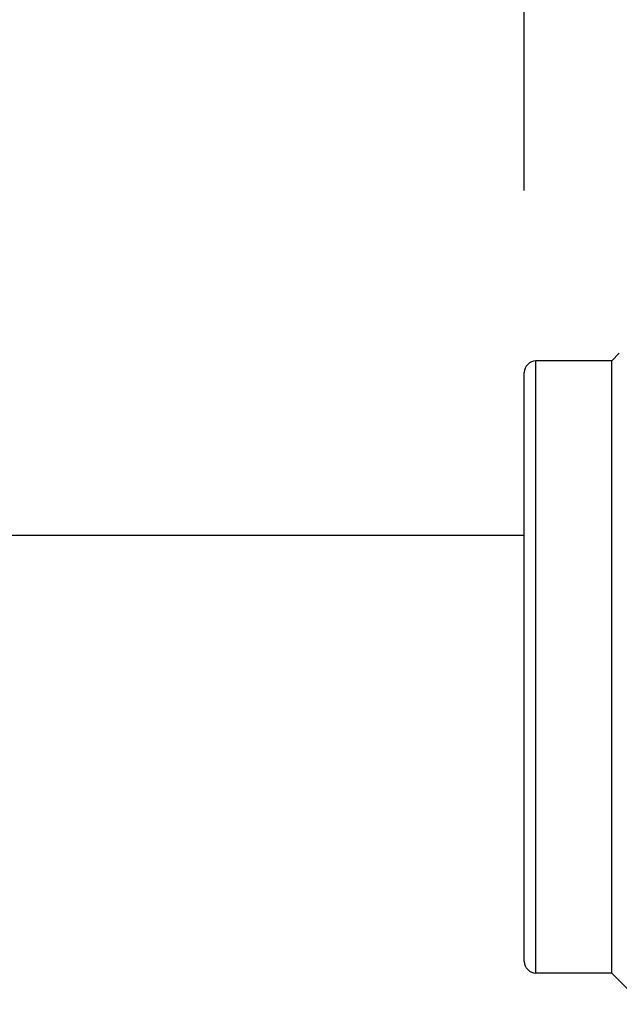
# Model space of a CAD drawing. Header units: inches. Extents: x 0 to 22, y 0 to 17.
# Tile 86 of 98: x 17.078 to 17.284, y 10.305 to 10.643. Entities that reach past the tile are written whole.
import ezdxf

# ---------------------------------------------------------------- set-up
doc = ezdxf.new("R2010")
doc.units = ezdxf.units.IN
doc.header["$LTSCALE"] = 1.21
doc.header["$MEASUREMENT"] = 0
doc.layers.get('0').update_dxf_attribs({"linetype": 'CONTINUOUS'})
doc.layers.add('DIMENSIONS', color=7, linetype='CONTINUOUS')
doc.styles.get("Standard").update_dxf_attribs({"font": 'txt', "width": 0.8})
doc.dimstyles.new('DIMSTYLE_1', dxfattribs={"dimtxt": 0.125, "dimasz": 0.18, "dimexe": 0.125, "dimexo": 0.0625, "dimgap": 0.03125, "dimtad": 0, "dimtih": 1, "dimtoh": 1, "dimzin": 4, "dimdsep": 46, "dimtxsty": 'STANDARD', "dimblk": '_FILLED', "dimblk1": '_FILLED', "dimblk2": '_FILLED', "dimcen": 0.09, "dimadec": 0, "dimazin": 0, "dimtp": 0.01, "dimtm": 0.01, "dimtfac": 1, "dimtofl": 0, "dimtmove": 0, "dimatfit": 3, "dimldrblk": '_FILLED', "dimfxl": 1, "dimtolj": 1, "dimtzin": 4, "dimarcsym": 0})

# ---------------------------------------------------------------- blocks, each defined once
blk = doc.blocks.new('*D40')
at = {"layer": 'DIMENSIONS', "color": 2, "linetype": 'CONTINUOUS'}
for p, q in [((16.95661, 11.64996), (16.95661, 12.02667)), ((17.25132, 11.42811), (16.95661, 11.64996)), ((17.25132, 10.58436), (17.25132, 11.42811))]:
    blk.add_line(p, q, dxfattribs=at)
at = {"layer": 'DIMENSIONS', "color": 2, "linetype": 'CONTINUOUS', "insert": (16.89411, 12.08917), "char_height": 0.125, "width": 1.325, "attachment_point": 1, "rotation": 90, "line_spacing_factor": 0.9}
blk.add_mtext('10X .39{\\Ftxt.shx;\\W1.000000;\\H0.125000; }[9.9]', dxfattribs=at)
blk = doc.blocks.new('_FILLED')
at = {"color": 0, "linetype": 'BYBLOCK'}
blk.add_solid([(0, 0), (-1, 0.1736), (-1, -0.1736)], dxfattribs=at)

msp = doc.modelspace()

# ---------------------------------------------------------------- linework, layer by layer
at = {"color": 9, "linetype": 'CONTINUOUS'}
msp.add_line((17.25532, 10.31586), (17.25532, 10.52586), dxfattribs=at)
at = {"color": 7, "linetype": 'CONTINUOUS'}
for p, q in [((17.28132, 10.52586), (17.25532, 10.52586)), ((17.28393, 10.52848), (17.28132, 10.52586)), ((17.28132, 10.31586), (17.28132, 10.52586)), ((17.25132, 10.31986), (17.25132, 10.52186)), ((17.25132, 10.46595), (16.87082, 10.46595)), ((17.28132, 10.31586), (17.25532, 10.31586)), ((17.29205, 10.30513), (17.28132, 10.31586))]:
    msp.add_line(p, q, dxfattribs=at)
for centre, start, end in [((17.25532, 10.52186), 90, 180), ((17.25532, 10.31986), 180, 270)]:
    msp.add_arc(centre, 0.004, start, end, dxfattribs=at)

# ---------------------------------------------------------------- dimensions: what is measured, and where the dimension line sits
at = {"layer": 'DIMENSIONS', "color": 2, "linetype": 'CONTINUOUS'}
dim = msp.add_ordinate_dim(feature_location=(17.25132, 10.58436), offset=(-0.29471, 1.44231), dtype=0, origin=(17.63932, 10.52186), text='10X <>', dimstyle='DIMSTYLE_1', dxfattribs=at)
dim.commit()
dim.dimension.update_dxf_attribs({"geometry": '*D40', "text_midpoint": (16.95661, 12.75167)})

doc.saveas('drawing.dxf')
